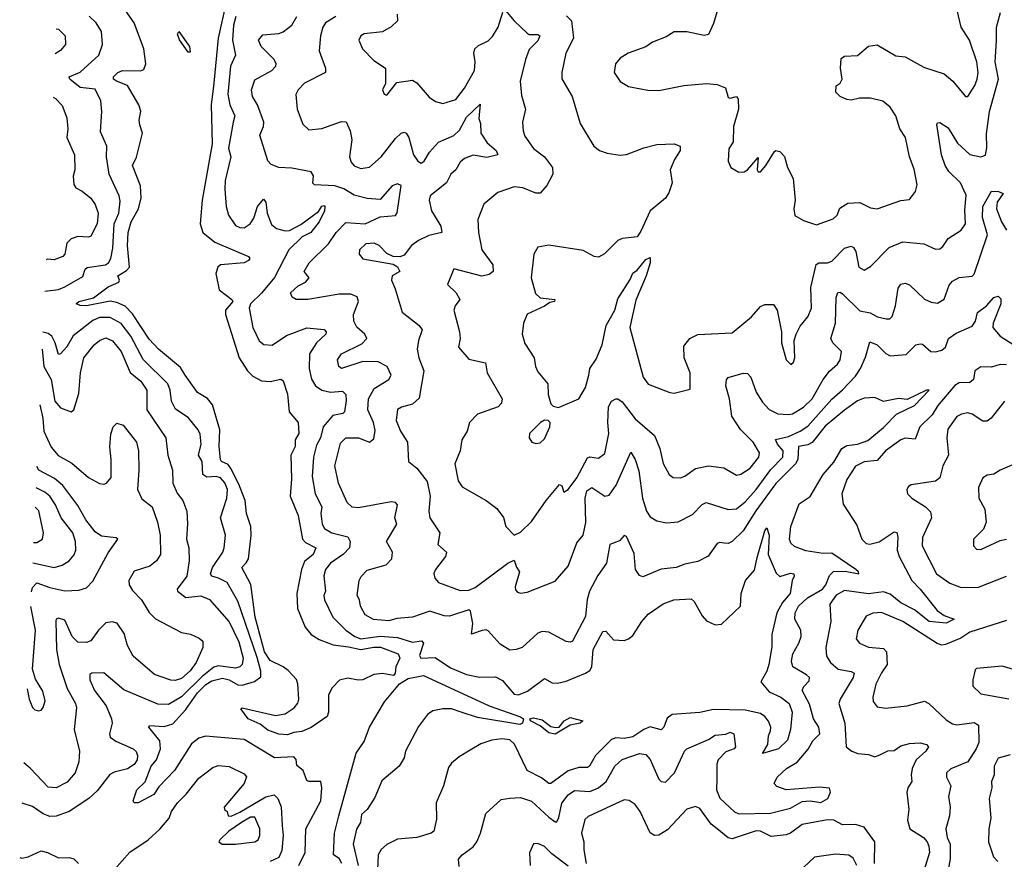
# Model space of a CAD drawing. Extents: x 1954678 to 2060275, y 904822 to 1016299.
# Tile 3 of 256: x 1955016 to 1959574, y 914974 to 918860. Entities that reach past the tile are written whole.
import ezdxf

# ---------------------------------------------------------------- set-up
doc = ezdxf.new("R2010")
doc.units = 0

msp = doc.modelspace()

# ---------------------------------------------------------------- linework, layer by layer
at = {"layer": '0CON20XD'}
for points in [[(1958282.5, 919025), (1958228.3, 918841.7), (1958205, 918791.2), (1958185, 918786), (1958105, 918803.8), (1958045, 918803.3), (1958009.1, 918780.9), (1957945, 918755.7), (1957915, 918734), (1957833.3, 918705), (1957795, 918681.4), (1957773.9, 918656.1), (1957767.5, 918615), (1957795, 918573.3), (1957835, 918550), (1957924.1, 918534.1), (1957975, 918532), (1958090, 918555), (1958195, 918564.4), (1958245, 918560), (1958283.3, 918545), (1958295, 918500), (1958305, 918496), (1958335, 918503.8), (1958342.7, 918492.7), (1958343.3, 918445), (1958320.8, 918365), (1958319.2, 918295), (1958298.3, 918261.7), (1958296, 918205), (1958308.8, 918175), (1958345, 918154.2), (1958370, 918155), (1958385.3, 918164.7), (1958435, 918222.5), (1958430, 918165), (1958435, 918156.2), (1958445, 918156.2), (1958470.8, 918185), (1958510.3, 918249.7), (1958516.1, 918253.9), (1958535, 918250), (1958556.8, 918226.8), (1958570, 918175), (1958596.2, 918125), (1958606, 918025), (1958600, 917985), (1958603.6, 917953.6), (1958645, 917930), (1958705, 917910), (1958781.9, 917938.1), (1958800, 917955), (1958812.4, 917987.6), (1958850, 918010), (1958905, 918013.9), (1958955, 917988.8), (1958985, 917984.3), (1959095, 918022.5), (1959135, 918027.5), (1959162.9, 918065), (1959170, 918095), (1959157.4, 918167.4), (1959135.5, 918225), (1959116.9, 918315), (1959090, 918355), (1959071.9, 918415), (1959045.6, 918455), (1959012.4, 918482.4), (1958955, 918496.5), (1958903.3, 918496.7), (1958865, 918487.5), (1958845, 918491.1), (1958814, 918505), (1958794.6, 918524.6), (1958795, 918553.3), (1958815, 918566.2), (1958824.2, 918585), (1958816.2, 918635), (1958819.1, 918680.9), (1958835, 918690.6), (1958895, 918693.3), (1958945, 918737.1), (1958985, 918743.3), (1959072, 918692), (1959115, 918688.6), (1959185, 918650), (1959205, 918637.8), (1959295, 918608.9), (1959335.8, 918575), (1959395, 918504), (1959406, 918505), (1959438.2, 918555), (1959449.2, 918585), (1959452.5, 918615), (1959446.4, 918665), (1959412.5, 918765), (1959374.6, 918824.6), (1959311.8, 919095)], [(1955131.8, 917603.3), (1955195, 917611), (1955225, 917623.3), (1955308, 917672), (1955319.2, 917705), (1955327.6, 917712.4), (1955413.1, 917725), (1955427.3, 917735), (1955437.5, 917755), (1955447.6, 917802.4), (1955453.8, 917915), (1955474.4, 917965), (1955480.7, 918020.7), (1955476.2, 918045), (1955430, 918145), (1955417.1, 918225), (1955419.1, 918275), (1955390.2, 918340.2), (1955395.3, 918435), (1955390.8, 918485), (1955365, 918537.5), (1955295, 918546.7), (1955248.2, 918585), (1955244.5, 918595), (1955295, 918617.5), (1955382.9, 918695), (1955399.6, 918745), (1955394.6, 918805), (1955370, 918845), (1955336.8, 918876.8)], [(1955964.4, 918905.6), (1955934.8, 918775), (1955915, 918566), (1955902.5, 918465), (1955907.1, 918285), (1955861.2, 918025), (1955851.5, 917915), (1955864.2, 917874.2), (1955919.7, 917829.7), (1956074.5, 917764.5), (1956081.4, 917755), (1956075.6, 917745), (1956055.7, 917734.3), (1955945, 917724.6), (1955932.7, 917715), (1955924.2, 917685), (1955939.3, 917609.3), (1955998.1, 917565), (1956002.2, 917555), (1955969.1, 917515), (1955968.8, 917495), (1956032.4, 917295), (1956070.9, 917235), (1956095, 917209.4), (1956135, 917188), (1956175, 917186.1), (1956225, 917195.7), (1956235, 917188.8), (1956255, 917127.5), (1956263.1, 917045), (1956305.6, 916995), (1956307.5, 916945), (1956291.1, 916915), (1956290.4, 916885), (1956271.2, 916845), (1956274.7, 916735.3), (1956268.1, 916655), (1956305.2, 916565), (1956325.5, 916455.5), (1956339.6, 916439.6), (1956386.9, 916415), (1956375, 916384.5), (1956335, 916351.8), (1956319.8, 916315), (1956299.4, 916205), (1956302.5, 916135), (1956338, 916048), (1956365.2, 916015.2), (1956401.9, 915991.9), (1956467, 915967), (1956537.4, 915957.4), (1956595, 915945.5), (1956655, 915956.7), (1956686.1, 915956.1), (1956767.7, 915925), (1956776.1, 915905), (1956756.7, 915865), (1956754.2, 915835), (1956745.9, 915825), (1956695.2, 915834.8), (1956655, 915829.2), (1956604.8, 915804.8), (1956582.9, 915802.9), (1956535, 915813.1), (1956496.4, 915803.6), (1956462.1, 915767.9), (1956444.7, 915735.3), (1956446.2, 915655), (1956439.7, 915635), (1956365, 915584.1), (1956322.5, 915565), (1956285, 915561.4), (1956255, 915550), (1956215, 915553.2), (1956165, 915572.2), (1956128.9, 915598.9), (1956073.5, 915625), (1956040, 915670), (1956045, 915675.5), (1956199.3, 915639.3), (1956245, 915647.5), (1956286.2, 915675), (1956303.9, 915696.1), (1956308.3, 915715), (1956303.6, 915786.3), (1956296.6, 915806.6), (1956258.2, 915848.2), (1956235.7, 915865.7), (1956175, 915894.8), (1956149.6, 915935), (1956106.3, 916095), (1956086.1, 916246.1), (1956043.5, 916325), (1956065, 916346.4), (1956074.5, 916365.5), (1956087, 916475), (1956085.7, 916515), (1956065.4, 916575), (1956059.1, 916635), (1956030.7, 916710.7), (1955993.5, 916783.5), (1955980.7, 916800.7), (1955949.6, 916815), (1955945, 916824.2), (1955939.3, 916885), (1955942.1, 916962.1), (1955907.9, 917077.9), (1955885, 917107.2), (1955839.5, 917135), (1955781.2, 917215), (1955760.5, 917250.5), (1955658.1, 917335), (1955615, 917380.9), (1955538.3, 917498.3), (1955504.6, 917534.6), (1955465, 917551.3), (1955435, 917556.6), (1955325, 917535.9), (1955296.4, 917536.4), (1955278, 917545), (1955290, 917555), (1955358, 917572), (1955425, 917623.3), (1955474.6, 917645), (1955478, 917655), (1955470, 917675), (1955510.7, 917699.3), (1955523.4, 917715), (1955514.5, 917815), (1955518.2, 917875), (1955531.6, 917925), (1955565.7, 917985), (1955578.4, 918035), (1955575, 918090.8), (1955537.9, 918185), (1955556, 918224), (1955584.5, 918335), (1955572.7, 918372.7), (1955568.2, 918395), (1955576, 918436), (1955566.9, 918465), (1955515.6, 918555.6), (1955464.4, 918575), (1955450.6, 918585), (1955449.4, 918595), (1955469.5, 918615), (1955491.2, 918625), (1955575, 918622.4), (1955590.7, 918629.2), (1955600, 918655), (1955590, 918725), (1955545.2, 918845.2), (1955495, 918917.8)], [(1956763.8, 918885), (1956765.5, 918855), (1956735, 918826.2), (1956695, 918803.8), (1956610, 918795), (1956595.5, 918784.5), (1956585.8, 918765), (1956602.5, 918725), (1956655, 918670.8), (1956710, 918635), (1956710, 918565), (1956696.2, 918535), (1956703.8, 918515), (1956715, 918511.2), (1956761.4, 918568.6), (1956835, 918579.2), (1956855, 918568), (1956912, 918502), (1956941.1, 918481.1), (1956975, 918472.2), (1957035, 918491.1), (1957075, 918543.1), (1957121.7, 918625), (1957125.2, 918665), (1957117.6, 918705), (1957123.1, 918725), (1957139.6, 918740.4), (1957185, 918761.8), (1957205, 918782.5), (1957231.4, 918825), (1957252.7, 918895)], [(1957265, 918901.9), (1957304.5, 918854.5), (1957365, 918796.7), (1957375, 918791.2), (1957415, 918791.1), (1957424.2, 918785), (1957415, 918762.5), (1957375, 918721.1), (1957356.7, 918675), (1957333.4, 918575), (1957338.8, 918508.8), (1957357.1, 918445), (1957344.2, 918385), (1957346.5, 918345), (1957355, 918320.8), (1957394.1, 918264.1), (1957445.8, 918225), (1957483.1, 918175), (1957484.2, 918145), (1957457, 918093), (1957425, 918057.1), (1957405, 918056.3), (1957345, 918082.1), (1957305, 918086.9), (1957229.8, 918060.2), (1957164.6, 918005.4), (1957137.1, 917935), (1957140, 917875), (1957154.7, 917794.7), (1957205.5, 917725), (1957207.3, 917695), (1957189.8, 917680.2), (1957155, 917673.2), (1957025, 917707.5), (1956996, 917635), (1957036.1, 917596.1), (1957053.1, 917565), (1957031.1, 917535), (1957025.5, 917515), (1957052.1, 917415), (1957054.5, 917385), (1957046.9, 917345), (1957095, 917289.4), (1957171.7, 917271.7), (1957180, 917225), (1957249.6, 917105), (1957246.2, 917085), (1957231.2, 917068.8), (1957135, 917033.6), (1957098.9, 916995), (1957088.1, 916955), (1957063.1, 916915), (1957054.4, 916865), (1957030.5, 916805), (1957046.4, 916725), (1957065, 916698.5), (1957175, 916634.2), (1957225, 916598), (1957255.4, 916555.4), (1957265.8, 916515), (1957305, 916474.4), (1957335, 916487.5), (1957385, 916538.1), (1957453.5, 916635), (1957515, 916708), (1957525, 916702.5), (1957535, 916673.3), (1957555, 916685.7), (1957595, 916740), (1957645, 916832), (1957655, 916836.2), (1957695, 916830.8), (1957725, 916852.5), (1957743.5, 916945), (1957738.1, 916995), (1957741.2, 917068.8), (1957755, 917094.5), (1957775, 917105.8), (1957785, 917105.8), (1957805, 917091.2), (1957865, 917013.1), (1957954.5, 916935), (1957979.6, 916875), (1957995.4, 916805.4), (1958022.9, 916755), (1958041.7, 916741.7), (1958075, 916739.2), (1958095, 916746.9), (1958145, 916782.7), (1958204.5, 916794.5), (1958275, 916785.6), (1958335, 916751.9), (1958355, 916756.7), (1958397.9, 916785), (1958437.3, 916835), (1958440.7, 916855), (1958412.2, 916905), (1958353.5, 916963.4), (1958312.5, 917025), (1958301.9, 917105), (1958285.4, 917165), (1958287.6, 917192.4), (1958295.5, 917204.5), (1958365, 917224.4), (1958385, 917222.9), (1958400, 917205), (1958425.8, 917135.8), (1958455, 917089.4), (1958485.3, 917055.3), (1958525.9, 917035.9), (1958575, 917032.2), (1958593.6, 917036.4), (1958645, 917066.4), (1958684.2, 917105), (1958735, 917194.5), (1958765, 917232.9), (1958802.5, 917265), (1958814.6, 917285), (1958820, 917325), (1958780, 917365), (1958770.7, 917385), (1958792.4, 917455), (1958795.3, 917574.7), (1958803, 917597), (1958815, 917598.5), (1958825, 917590.9), (1958905, 917511.8), (1958953.4, 917503.4), (1958986.7, 917485), (1959027.5, 917475), (1959044.4, 917475.6), (1959055, 917486.2), (1959070, 917535), (1959083.2, 917616.8), (1959095, 917635.6), (1959115, 917640.6), (1959135, 917633.1), (1959205, 917566.4), (1959235, 917552.2), (1959265, 917548), (1959295, 917566), (1959318.8, 917631.2), (1959335, 917650.4), (1959365, 917667.3), (1959425, 917672.5), (1959435, 917682.5), (1959496.2, 917863.8), (1959473.8, 917945), (1959475.2, 917995), (1959515, 918065.5), (1959546.7, 918065), (1959568.5, 918055), (1959541.8, 918015), (1959538.2, 917985), (1959560.8, 917925), (1959584.7, 917885)], [(1957547.8, 918877.8), (1957569.8, 918855), (1957579.4, 918775), (1957543.5, 918705), (1957525.6, 918615), (1957525.7, 918585.7), (1957573.3, 918505), (1957609.8, 918379.8), (1957674.4, 918275), (1957700.8, 918255), (1957735, 918241.8), (1957795, 918232.1), (1957825, 918235.6), (1957905, 918267.5), (1957965, 918281.8), (1958045.5, 918285.5), (1958074.2, 918274.2), (1958072.9, 918255), (1958046.6, 918213.4), (1958027.1, 918165), (1958037.1, 918105), (1958021, 918059), (1958005, 918034.5), (1957934.2, 917975), (1957891.7, 917881.7), (1957875, 917854.2), (1957805, 917847.1), (1957785, 917837.5), (1957723.7, 917776.3), (1957695, 917761.1), (1957674.6, 917764.6), (1957625, 917791.5), (1957465, 917815.7), (1957415, 917806.7), (1957396.7, 917775), (1957384.4, 917665.6), (1957403, 917593), (1957425, 917572.7), (1957493.8, 917565), (1957491.2, 917555), (1957469.4, 917550.6), (1957446, 917534), (1957365, 917497.5), (1957348.8, 917455), (1957341.4, 917405), (1957355, 917361.2), (1957397.1, 917295), (1957403.1, 917255), (1957415, 917230), (1957461.5, 917175), (1957462, 917125), (1957475, 917082.5), (1957485, 917071.2), (1957510, 917065), (1957605, 917105.6), (1957635, 917156.9), (1957650.2, 917215), (1957655.8, 917245), (1957685, 917289.5), (1957712, 917355), (1957731.1, 917445), (1957770.7, 917515), (1957785, 917568), (1957842.8, 917657.2), (1957855, 917686.2), (1957875, 917700), (1957915, 917750), (1957935, 917760), (1957933.9, 917733.9), (1957916.1, 917675), (1957868.1, 917561.9), (1957840.5, 917435), (1957902.7, 917205), (1957925, 917172.9), (1958025, 917134), (1958045, 917132), (1958119.3, 917150.7), (1958120, 917225), (1958091.5, 917295), (1958090.8, 917349.2), (1958118.6, 917385), (1958155, 917402.7), (1958315, 917410), (1958404.3, 917485), (1958445, 917533.1), (1958465, 917541.5), (1958505, 917542.5), (1958522.2, 917515), (1958542.5, 917415), (1958542, 917365), (1958563.6, 917286.4), (1958585.9, 917264.1), (1958598.8, 917275), (1958603.8, 917295), (1958601.4, 917375), (1958610.6, 917405), (1958628.3, 917441.7), (1958665.3, 917484.7), (1958681.8, 917525), (1958679.2, 917620.8), (1958702.8, 917727.2), (1958715, 917734.1), (1958755, 917734.3), (1958775, 917741.6), (1958835, 917803.1), (1958865, 917811.8), (1958876, 917806), (1958887.2, 917787.2), (1958900.6, 917715), (1958925, 917700), (1958955, 917717.1), (1959041.1, 917805), (1959105, 917832.2), (1959201.8, 917821.8), (1959255, 917798.4), (1959275, 917799.4), (1959290.3, 917809.7), (1959315, 917847.1), (1959373.7, 917886.3), (1959394.5, 917915), (1959391, 917979), (1959398.3, 918048.3), (1959371.2, 918105), (1959317.7, 918157.7), (1959300.8, 918185), (1959283.8, 918235), (1959261.2, 918375), (1959265, 918382.5), (1959275, 918383.3), (1959315, 918360), (1959358.2, 918288.2), (1959415, 918235.5), (1959465, 918225.4), (1959487.5, 918232.5), (1959492.9, 918267.1), (1959491.3, 918331.3), (1959505.2, 918435), (1959547.4, 918585), (1959531.4, 918665), (1959538.1, 918761.9), (1959537.5, 918825), (1959556.9, 918893.1)], [(1956016.5, 918875), (1956005.5, 918835), (1956001.2, 918765), (1956015.2, 918695), (1955991.9, 918645), (1955979.8, 918515), (1955989, 918465), (1956011.4, 918415), (1956004.7, 918385), (1955982.8, 918265), (1955992.7, 918225), (1955967.2, 918115), (1955965.3, 918075.3), (1955971.6, 917995), (1955982.5, 917955), (1956015, 917907.1), (1956035, 917897.5), (1956055, 917897.3), (1956083.5, 917915), (1956099, 917941), (1956116.4, 917995), (1956145, 918029.4), (1956154.6, 918014.6), (1956161.8, 917965), (1956182.2, 917912.2), (1956205, 917893.9), (1956245, 917882.1), (1956265, 917884.1), (1956317.3, 917912.7), (1956398.4, 917971.6), (1956415, 917997.2), (1956425, 918000), (1956428.5, 917995), (1956426.2, 917975), (1956402.5, 917925), (1956363.2, 917875), (1956324.1, 917855), (1956261.5, 917795), (1956195, 917666.9), (1956135.1, 917594.9), (1956084.8, 917545), (1956078.7, 917525), (1956095.4, 917435), (1956125, 917373.1), (1956146.2, 917356.2), (1956185, 917353.8), (1956251.4, 917398.6), (1956345, 917434.2), (1956425, 917426.5), (1956434.4, 917415), (1956433.1, 917405), (1956390.6, 917365), (1956357.1, 917312.9), (1956356.6, 917245), (1956366.7, 917196.7), (1956384.8, 917164.8), (1956414.8, 917144.8), (1956455, 917136.1), (1956510.3, 917140.3), (1956525.4, 917125.4), (1956527.5, 917097.5), (1956519.1, 917045), (1956512.3, 917037.7), (1956465, 917028.1), (1956420.3, 916975), (1956408.2, 916925), (1956389.2, 916890.8), (1956376.1, 916835), (1956369.3, 916745), (1956383.2, 916665), (1956415.2, 916605.2), (1956409.7, 916575), (1956416.1, 916525), (1956427.5, 916505), (1956461.4, 916485), (1956535, 916466), (1956545, 916444.2), (1956543.3, 916415), (1956515, 916386.7), (1956454.1, 916345), (1956432.3, 916315), (1956423.5, 916286.5), (1956431.5, 916215), (1956424.6, 916195), (1956427.1, 916175), (1956465.4, 916095), (1956525, 916034.6), (1956567.3, 916005), (1956595, 915993.9), (1956685, 916007), (1956765, 916001.2), (1956835, 915978.4), (1956875.3, 915985.3), (1956886, 915975), (1956867.5, 915917.5), (1956873.3, 915905), (1956938.7, 915908.7), (1957009.6, 915859.6), (1957085, 915828.9), (1957145, 915817.3), (1957218.6, 915818.7), (1957251.5, 915801.5), (1957275, 915771.8), (1957305, 915739.2), (1957325, 915735.4), (1957367, 915753), (1957445, 915810.9), (1957481.3, 915791.3), (1957505, 915788.8), (1957545, 915798.1), (1957635.5, 915835), (1957655, 915848.7), (1957665.2, 915864.8), (1957671.2, 915945), (1957715, 916027.8), (1957729.8, 916029.8), (1957765, 915990), (1957815, 915986.9), (1957835, 915994.4), (1957855, 916010.5), (1957895.9, 916075), (1957925, 916108.9), (1957995, 916156.1), (1958044.7, 916175.3), (1958125, 916179.2), (1958137.8, 916167.8), (1958175, 916101.1), (1958195, 916077.8), (1958235, 916059.1), (1958265, 916062.7), (1958352.2, 916145), (1958356.2, 916203.8), (1958376.1, 916263.9), (1958417.6, 916312.4), (1958429.7, 916370.3), (1958465, 916493.8), (1958475, 916508.8), (1958485.7, 916475), (1958481.1, 916385), (1958517.8, 916297.8), (1958535, 916282.5), (1958585, 916299.1), (1958600, 916295), (1958601.9, 916285), (1958592, 916265), (1958583.3, 916205), (1958547.9, 916162.1), (1958520.5, 916115), (1958498.5, 916015), (1958497.6, 915957.6), (1958483.7, 915875), (1958474.4, 915845), (1958446.5, 915795), (1958485, 915750), (1958539.4, 915725), (1958578.9, 915695), (1958592.5, 915655), (1958584.5, 915575), (1958570, 915525), (1958528.1, 915485), (1958455, 915463.3), (1958480, 915505), (1958482.9, 915545), (1958492, 915568), (1958493, 915585), (1958482.8, 915612.8)], [(1956492.2, 916715), (1956474.8, 916795), (1956500.3, 916899.7), (1956525.2, 916924.8), (1956585, 916924.8), (1956635, 916904.2), (1956655, 916920.5), (1956661.9, 916958.1), (1956654.3, 916995), (1956627.1, 917055), (1956631.2, 917105), (1956656.6, 917153.4), (1956724, 917195), (1956735.8, 917215), (1956716.7, 917255), (1956675, 917276.9), (1956605, 917277.2), (1956505.5, 917245.5), (1956492.9, 917255), (1956486.9, 917285), (1956505, 917313.6), (1956599.9, 917360.1), (1956622.3, 917385), (1956613.8, 917403.8), (1956576.2, 917436.2), (1956562.5, 917465), (1956561.5, 917495), (1956584.5, 917555), (1956577.7, 917577.7), (1956549.4, 917589.4), (1956495, 917590), (1956350, 917565), (1956295, 917565.6), (1956278, 917575), (1956269.4, 917595), (1956305, 917628.3), (1956338.5, 917645), (1956355.8, 917665), (1956333.5, 917695), (1956355.4, 917735), (1956445, 917822.5), (1956480.9, 917875), (1956525, 917920.7), (1956615, 917914.8), (1956685, 917947), (1956756.3, 917953.7), (1956763.4, 917966.6), (1956781.7, 918091.7), (1956765, 918100), (1956739.8, 918090.2), (1956685, 918026.9), (1956625, 918032.4), (1956565, 918048.2), (1956517, 918077), (1956475, 918090.7), (1956380, 918095), (1956373, 918103), (1956376.6, 918136.6), (1956365.6, 918155.6), (1956275, 918172.2), (1956215, 918176.2), (1956179.5, 918189.5), (1956165, 918206.7), (1956127.3, 918325), (1956144.5, 918365), (1956146.4, 918385), (1956116.2, 918465), (1956093.6, 918505), (1956089.1, 918535), (1956105, 918581.1), (1956183.1, 918625), (1956201.9, 918645), (1956203.3, 918655), (1956194.4, 918675), (1956134.4, 918735), (1956120.6, 918765), (1956140.7, 918789.3), (1956215, 918795.4), (1956235, 918803.5), (1956275, 918834.4), (1956299.6, 918875)], [(1956479.2, 918875), (1956431.5, 918845), (1956419.2, 918825), (1956407.8, 918785), (1956402.3, 918715), (1956431.5, 918635), (1956431.4, 918615), (1956335, 918565.6), (1956305.7, 918535), (1956294.3, 918514.3), (1956300.6, 918445), (1956326.8, 918376.8), (1956355, 918350), (1956415, 918356.7), (1956505, 918388.5), (1956526.7, 918386.7), (1956545.8, 918345.8), (1956554, 918304), (1956542.1, 918225), (1956550.2, 918200.2), (1956563.9, 918183.9), (1956595, 918170.5), (1956635, 918176.7), (1956689.6, 918225), (1956755, 918310.5), (1956782.5, 918335), (1956795, 918338.6), (1956805, 918334.2), (1956817.3, 918315), (1956839.5, 918235), (1956858.9, 918205), (1956875, 918195.6), (1956888.9, 918205), (1956913, 918247), (1956955, 918293.5), (1957025, 918323.2), (1957052.2, 918347.8), (1957085, 918409.2), (1957148.3, 918468.3), (1957142, 918402), (1957148.8, 918378.8), (1957150, 918335), (1957179.6, 918289.6), (1957222, 918255), (1957230, 918235), (1957177.8, 918222.2), (1957115, 918233.2), (1957075, 918218), (1957055, 918200), (1957035.4, 918164.6), (1957012, 918145), (1956991.8, 918105), (1956916.7, 918045), (1956912.2, 918025), (1956922.5, 917975), (1956965.4, 917905), (1956970, 917875), (1956909.3, 917860.7), (1956861.5, 917838.5), (1956830, 917815), (1956795, 917770.8), (1956775, 917762.5), (1956745, 917764), (1956715, 917778), (1956680, 917815), (1956657.5, 917825), (1956618.1, 917821.9), (1956588.9, 917795), (1956586.9, 917775), (1956605, 917753.1), (1956745, 917728.1), (1956765.3, 917715.3), (1956776.2, 917693.8), (1956740, 917675), (1956736.7, 917655), (1956754.6, 917614.6), (1956786.4, 917506.4), (1956865, 917444.5), (1956879.6, 917425), (1956861.8, 917375), (1956856.2, 917335), (1956863.1, 917295), (1956886.1, 917235), (1956865, 917107.8), (1956835, 917080.7), (1956783.1, 917066.9), (1956765, 917055.6), (1956759.1, 917005), (1956778.5, 916955), (1956810.8, 916905), (1956816.2, 916815), (1956855, 916784.3), (1956902.1, 916722.1), (1956916.8, 916655), (1956910, 916585), (1956914.6, 916555), (1956961.3, 916485), (1956951.1, 916431.1), (1956991.5, 916395), (1956987.1, 916375), (1956940.8, 916315), (1956933.2, 916296.8), (1956937.1, 916275), (1956954.6, 916254.6), (1957055, 916217.5), (1957095, 916220.5), (1957125, 916231.5), (1957275, 916345.2), (1957305, 916358.6), (1957315.6, 916325.6), (1957330, 916305), (1957310.4, 916235), (1957311.5, 916221.5), (1957320.4, 916210.4), (1957335, 916205.6), (1957365, 916210), (1957495, 916261.4), (1957555, 916330.6), (1957595, 916439.2), (1957625.2, 916474.8), (1957637.5, 916532.5), (1957634.3, 916645.7), (1957641.2, 916678.8), (1957665, 916694.2), (1957725, 916654.6), (1957745, 916659.5), (1957777.9, 916705), (1957845, 916858), (1957865, 916824), (1957881.7, 916771.7), (1957899.8, 916645), (1957918.2, 916585), (1957935, 916558.5), (1957965, 916540), (1958010.9, 916530.9), (1958065, 916535.5), (1958130.7, 916569.3), (1958175, 916616.5), (1958194.1, 916625.9), (1958295, 916592.7), (1958335, 916596), (1958375, 916628.4), (1958424.9, 916685.1), (1958492.5, 916777.5), (1958548.1, 916835), (1958550.6, 916865), (1958524.6, 916895), (1958515, 916916.7), (1958575, 916931.2), (1958628.8, 916955), (1958665, 916978.9), (1958775, 917103.7), (1958825, 917146.5), (1958885, 917210.3), (1958908.7, 917245), (1958931.6, 917298.4), (1958951.2, 917368.8), (1958985, 917354.5), (1959025.5, 917315), (1959045, 917303.9), (1959119.4, 917310.6), (1959165, 917354.4), (1959185, 917360), (1959195, 917358.1), (1959233.8, 917323.8), (1959255, 917322.1), (1959285, 917330), (1959301.8, 917345), (1959316.2, 917383.8), (1959350.7, 917409.3), (1959425, 917441.6), (1959441.4, 917465), (1959450, 917505), (1959491.8, 917535), (1959525, 917573.6), (1959545, 917580), (1959558.5, 917568.5), (1959557.8, 917545), (1959523, 917455), (1959521.7, 917435), (1959555.1, 917395.1), (1959635.8, 917345)], [(1955185.1, 918817.2), (1955195, 918816.2), (1955226.9, 918785), (1955228.1, 918745), (1955205, 918716.7), (1955180, 918701.6)], [(1955795, 918709.2), (1955755, 918766.9), (1955747, 918793), (1955752.5, 918805), (1955802.1, 918735), (1955805, 918710), (1955795, 918709.2)], [(1955171.1, 918500.8), (1955182.2, 918495), (1955212.7, 918462.8), (1955234.6, 918405), (1955239.3, 918355), (1955234.7, 918315), (1955269.6, 918235), (1955270.4, 918165), (1955262.9, 918135), (1955267, 918097), (1955275, 918081.9), (1955305, 918066.9), (1955345, 918033.5), (1955365, 918004.4), (1955379.5, 917965), (1955375.2, 917915), (1955345, 917858.1), (1955335, 917853.5), (1955285, 917856.1), (1955254.8, 917845.2), (1955234.7, 917825), (1955224.6, 917775), (1955215, 917763.2), (1955175, 917748.4), (1955145, 917751.4), (1955137.9, 917747.7)], [(1956307.4, 914945), (1956337.6, 915005), (1956340.4, 915115), (1956410, 915245), (1956414.4, 915304.4), (1956410, 915335), (1956355, 915334.4), (1956345, 915339.2), (1956328.5, 915385), (1956298.5, 915408.5), (1956295.7, 915435.7), (1956285, 915449.2), (1956195, 915443.5), (1956055, 915528.7), (1955875.7, 915544.2), (1955845, 915534.7), (1955811.7, 915508.3), (1955732.8, 915385), (1955660.5, 915309.5), (1955636.1, 915273.9), (1955565, 915235.8), (1955546.2, 915236.2), (1955541.2, 915245), (1955558.8, 915295), (1955597.2, 915332.8), (1955623.7, 915405), (1955649.6, 915435), (1955667.9, 915485), (1955665, 915522.5), (1955614.2, 915585), (1955617, 915593), (1955685, 915588.1), (1955725, 915601), (1955785, 915667.7), (1955839.5, 915745), (1955876.8, 915783.2), (1955905, 915800.4), (1955955, 915812.3), (1955985, 915804.3), (1956025, 915781.7), (1956045, 915779.6), (1956103, 915797), (1956131.9, 915818.1), (1956132.7, 915845), (1956115, 915908.8), (1956025, 916168.5), (1955976, 916255), (1955935.8, 916275), (1955905, 916283.8), (1955898.9, 916295), (1955908.4, 916325), (1955956.2, 916395), (1955963.1, 916415), (1955968.8, 916475), (1955945.9, 916555), (1955974.8, 916645), (1955977.4, 916685), (1955965, 916716.2), (1955945, 916738.9), (1955925, 916745.2), (1955882.8, 916742.8), (1955863.8, 916755), (1955860, 916815), (1955844.2, 916845), (1955856.4, 916895), (1955851.5, 916941.5), (1955842.5, 916962.5), (1955795, 917018.2), (1955737.5, 917057.5), (1955718.9, 917095), (1955713.1, 917145), (1955701.8, 917175), (1955586.9, 917286.9), (1955530.8, 917395), (1955485, 917454.2), (1955435, 917481.4), (1955385, 917481.4), (1955355, 917467.9), (1955291.5, 917418.5), (1955263.3, 917396.7), (1955233.4, 917346.6), (1955205, 917313.1), (1955195, 917310.6), (1955180, 917365), (1955164.9, 917394.9), (1955147.5, 917407.5), (1955123.4, 917414.4)], [(1955119.6, 917335), (1955127.3, 917255), (1955161.7, 917195), (1955178.8, 917095), (1955205, 917063.9), (1955254.4, 917045.6), (1955266.7, 917055), (1955290.1, 917129.9), (1955297.1, 917225), (1955312.9, 917295), (1955360, 917355), (1955385, 917375.9), (1955415, 917387.5), (1955445, 917373.8), (1955486.1, 917325), (1955527.7, 917227.7), (1955576.2, 917186.2), (1955604.7, 917145), (1955603.8, 917055), (1955692.7, 916925), (1955701.2, 916845), (1955722.9, 916775), (1955724.1, 916715), (1955745, 916668.1), (1955771.8, 916635), (1955789.6, 916585), (1955793.1, 916526.9), (1955788.5, 916455), (1955798.8, 916415), (1955800.9, 916355), (1955789.3, 916285), (1955744.3, 916225), (1955745.7, 916215), (1955785, 916185.5), (1955855, 916193.3), (1955895, 916176.2), (1955985, 916073.8), (1956030.7, 915980.7), (1956051, 915905), (1956045, 915875.6), (1956035.5, 915864.5), (1956015, 915859.3), (1955935, 915869.4), (1955915, 915863.8), (1955860.1, 915819.9), (1955765, 915726), (1955705, 915691), (1955655, 915691.9), (1955498.1, 915758.1), (1955405, 915837.1), (1955350, 915835), (1955340.3, 915829.7), (1955340.5, 915805), (1955362.3, 915755), (1955416.2, 915685), (1955441.5, 915625), (1955444.5, 915605), (1955430.8, 915555), (1955435, 915539.2), (1955460.5, 915520.5), (1955541.4, 915485), (1955555, 915472.5), (1955561.8, 915455), (1955560, 915435), (1955545, 915413.6), (1955515, 915392.4), (1955452.4, 915377.6), (1955432.8, 915367.2), (1955375, 915290.4), (1955336.5, 915255), (1955244.1, 915195.9), (1955185, 915174.3), (1955155, 915171.9), (1955125, 915184.1), (1955075, 915218.9), (1955026.9, 915233.5)], [(1959585, 917262), (1959555, 917264.1), (1959515, 917252), (1959465, 917253.9), (1959437.9, 917235), (1959431.2, 917195), (1959415, 917181.2), (1959365, 917180), (1959345, 917167.6), (1959266.2, 917075), (1959239.5, 917030.5), (1959183.8, 916975), (1959161.1, 916918.9), (1959115, 916922.5), (1959095, 916915.9), (1959024.5, 916865), (1958985, 916820.4), (1958925, 916813.4), (1958885, 916793.6), (1958845, 916732.5), (1958822.3, 916665), (1958827.6, 916617.6), (1958890.8, 916520.8), (1958915, 916456), (1958934.2, 916435), (1958952.3, 916432.3), (1958995, 916443.2), (1959065, 916489.3), (1959076.8, 916486.8), (1959081.9, 916465), (1959077.6, 916405), (1959086.9, 916375), (1959145.3, 916265), (1959185.3, 916225), (1959263.3, 916125), (1959295, 916101.8), (1959342.5, 916085), (1959305, 916067.5), (1959225.8, 916075), (1959158, 916128), (1959095, 916160.7), (1959045, 916201.5), (1959015, 916211.7), (1958945, 916203.4), (1958835, 916218), (1958795, 916196.2), (1958766.2, 916155), (1958771.4, 916075), (1958747.5, 915955), (1958751.2, 915915), (1958769.1, 915885), (1958805, 915854.5), (1958865, 915842.8), (1958878.8, 915835), (1958874.2, 915815), (1958814.6, 915715), (1958808.8, 915695), (1958835.9, 915605), (1958842.5, 915495), (1958868, 915475), (1958895.4, 915464.6), (1958945, 915458.8), (1958975, 915448.8), (1959001.4, 915458.6), (1959034.4, 915475.6), (1959065, 915477.8), (1959095, 915499.6), (1959135, 915510.6), (1959185, 915513.9), (1959214, 915505), (1959222.5, 915495), (1959211.1, 915475), (1959166.2, 915433.8), (1959147.2, 915395), (1959142.5, 915365), (1959146.8, 915335), (1959127.3, 915305), (1959123.1, 915285), (1959131.5, 915205), (1959125.4, 915155), (1959136.1, 915115), (1959200.6, 915075), (1959217.6, 915055), (1959225.2, 915035), (1959228.4, 915005), (1959190.8, 914885)], [(1957050.9, 914940.9), (1957047.5, 914975), (1957064, 914995), (1957115, 915032), (1957132.2, 915055), (1957149.6, 915095), (1957173.5, 915186.5), (1957245, 915250.8), (1957285, 915257.5), (1957335, 915260.4), (1957385, 915243.8), (1957465, 915168.5), (1957495, 915147.1), (1957502.3, 915147.7), (1957512.4, 915167.6), (1957525, 915234.4), (1957555, 915272.7), (1957585, 915291.9), (1957655, 915288.4), (1957695.7, 915304.3), (1957730.3, 915335), (1957771.8, 915405), (1957805, 915436.4), (1957885, 915464.3), (1957915, 915458.9), (1957935, 915436.7), (1957975, 915345.5), (1957985, 915333.6), (1958005, 915331.5), (1958047.2, 915375), (1958093.8, 915475), (1958105, 915485.6), (1958205, 915529.4), (1958235, 915548.6), (1958285, 915553.5), (1958305, 915563.1), (1958321.4, 915555), (1958330, 915495), (1958323.3, 915485), (1958285, 915470.9), (1958248.7, 915435), (1958242.8, 915415), (1958243.6, 915346.4), (1958241.2, 915295), (1958257.2, 915257.2), (1958325, 915193.5), (1958345, 915184), (1958491.7, 915188.3), (1958585, 915210.6), (1958638.3, 915241.7), (1958675.2, 915245.2), (1958725, 915237.2), (1958757.5, 915255), (1958770, 915285), (1958765, 915303.3), (1958717.9, 915307.9), (1958565, 915295.3), (1958520.9, 915310.9), (1958509.4, 915325), (1958522.2, 915355), (1958565.3, 915394.7), (1958615, 915424.4), (1958665.5, 915484.5), (1958687, 915523), (1958720.5, 915555), (1958715.7, 915585), (1958691.2, 915625), (1958672.9, 915692.9), (1958637.9, 915755), (1958645.3, 915774.7), (1958670.5, 915799.5), (1958671.8, 915815), (1958658.6, 915828.6), (1958595.7, 915865), (1958588.3, 915891.7), (1958594.7, 915925), (1958623.4, 915975), (1958633.2, 916005), (1958631.8, 916035), (1958603.6, 916085), (1958606.3, 916115), (1958621.2, 916145), (1958662.5, 916185), (1958732.8, 916225), (1958748, 916245), (1958765, 916287.8), (1958783.7, 916306.3), (1958837.4, 916307.4), (1958900, 916295), (1958899.2, 916305), (1958886.5, 916315), (1958775, 916391.4), (1958735, 916389.8), (1958655, 916401), (1958602.1, 916422.1), (1958586.6, 916436.6), (1958579.6, 916455), (1958585.3, 916515), (1958625, 916619.1), (1958676.1, 916653.9), (1958735, 916754.7), (1958785, 916812.2), (1958821.9, 916875), (1958845, 916889.8), (1958894, 916895), (1958943.1, 916913.1), (1959015, 916973.2), (1959074.4, 917035), (1959157.8, 917075), (1959226.2, 917145), (1959214, 917145), (1959125, 917102.2), (1959085, 917107.2), (1959015, 917092.3), (1958975, 917110.8), (1958925, 917108.1), (1958895, 917095.4), (1958835, 917052.6), (1958745, 916978.8), (1958685, 916902.4), (1958665, 916892.6), (1958621.1, 916885), (1958618.9, 916825), (1958607.7, 916805), (1958516.4, 916713.6), (1958423.7, 916586.3), (1958365, 916493.8), (1958315, 916444.7), (1958295, 916435.4), (1958276.8, 916436.8), (1958255, 916440.6), (1958245, 916435.6), (1958203, 916377), (1958155, 916352.5), (1958095, 916340), (1958055, 916324.5), (1957985, 916317.3), (1957900.9, 916280.9), (1957885, 916288), (1957866.9, 916315), (1957860.2, 916390.2), (1957825, 916467.5), (1957815, 916473.3), (1957792.2, 916447.8), (1957748.5, 916431.5), (1957732.6, 916345), (1957692.1, 916287.9), (1957654.5, 916215), (1957643, 916177), (1957635, 916098), (1957575, 915984), (1957565, 915979.2), (1957545, 915982.9), (1957465, 916026), (1957435, 916029.1), (1957415, 916020.6), (1957342.5, 915955), (1957314.4, 915944.4), (1957285, 915942.2), (1957240.4, 915970.4), (1957185, 916031.9), (1957175, 916036.9), (1957157, 916033), (1957106.7, 916016.7), (1957113.1, 916065), (1957103, 916123), (1957095, 916128.9), (1957005, 916098.9), (1956981.1, 916101.1), (1956915, 916123.2), (1956835, 916094.1), (1956761.7, 916088.3), (1956725, 916077.1), (1956654.3, 916084.3), (1956615.6, 916105), (1956593.5, 916145), (1956588.9, 916175), (1956578.1, 916195), (1956587.8, 916265), (1956596.4, 916283.6), (1956625, 916311.9), (1956712.4, 916337.6), (1956738.5, 916365), (1956742.5, 916395), (1956714.5, 916445), (1956761.5, 916525), (1956752.7, 916555), (1956765.4, 916615), (1956755.8, 916625.8), (1956735, 916628.8), (1956585, 916600), (1956555, 916604.6), (1956532, 916625), (1956492.2, 916715)], [(1955108.5, 917077.6), (1955123.5, 917015), (1955127.5, 916955), (1955161.2, 916881.2), (1955193.4, 916843.4), (1955256.8, 916806.8), (1955335, 916741.5), (1955385, 916712.9), (1955405, 916710), (1955417.5, 916715), (1955438.6, 916741.4), (1955440, 916825), (1955433.7, 916883.7), (1955438.5, 916941.5), (1955448, 916975), (1955465, 916993.3), (1955495, 916982.9), (1955557.1, 916905), (1955565.4, 916865), (1955567.5, 916775), (1955560.5, 916685), (1955581.9, 916641.9), (1955628.9, 916605), (1955654.1, 916534.1), (1955666.8, 916475), (1955667.5, 916385), (1955649.5, 916355), (1955618.8, 916331.2), (1955545, 916308.2), (1955521.8, 916265), (1955522.5, 916245), (1955538.5, 916218.5), (1955579.1, 916175), (1955615, 916117.1), (1955645, 916087.5), (1955764.2, 916024.2), (1955806.7, 916016.7), (1955847.4, 915997.4), (1955863.2, 915983.2), (1955863.5, 915955), (1955833.2, 915885), (1955805, 915845.8), (1955765, 915811.2), (1955735, 915802), (1955715, 915802.7), (1955640.1, 915830.1), (1955540.6, 915915), (1955515, 915963.8), (1955499.1, 916019.1), (1955467.2, 916067.2), (1955443.6, 916073.6), (1955415, 916068.5), (1955380.4, 916035), (1955345, 915984.6), (1955325, 915976.8), (1955285, 915978.7), (1955258.1, 916005), (1955225, 916080.5), (1955195, 916090.4), (1955185, 916085.6), (1955182.9, 916077.1), (1955185.5, 915945.5), (1955198.4, 915875), (1955235.3, 915765), (1955274.6, 915695), (1955279.2, 915675), (1955268.4, 915575), (1955292, 915475), (1955290.3, 915425), (1955272.9, 915375), (1955235, 915331.2), (1955185, 915305.5), (1955147.7, 915307.7), (1955065, 915396.7), (1955035.4, 915420.5)], [(1959575.8, 917095), (1959514, 917016), (1959495, 917001.5), (1959475, 917001.1), (1959425, 917034.6), (1959405, 917040.8), (1959375.3, 917034.7), (1959355, 917023.3), (1959312.9, 916965), (1959308.5, 916925), (1959315.4, 916845), (1959290.3, 916795), (1959275, 916739.2), (1959255, 916723.8), (1959142.5, 916707.5), (1959130.5, 916699.5), (1959123.3, 916685), (1959126, 916665), (1959145.7, 916645), (1959210, 916605), (1959232.4, 916582.4), (1959237.5, 916555), (1959195, 916463.3), (1959194.6, 916425), (1959260, 916295), (1959321.9, 916251.9), (1959375, 916232.6), (1959455, 916233.1), (1959584.2, 916285)], [(1957405, 916898), (1957425, 916901.2), (1957445, 916920), (1957469.4, 916975), (1957472, 916995), (1957462.5, 917005), (1957445, 917005.7), (1957426.2, 916995), (1957376.2, 916945), (1957374, 916925), (1957386.2, 916905), (1957405, 916898)], [(1955070.1, 916212.3), (1955075, 916232.2), (1955095, 916253.8), (1955155, 916231.4), (1955225, 916217.1), (1955290.2, 916219.8), (1955325, 916230.6), (1955355, 916261.9), (1955425, 916392.5), (1955470, 916455), (1955462.5, 916462.5), (1955395, 916470), (1955365, 916489.1), (1955321.3, 916545), (1955285, 916612.2), (1955214.8, 916704.8), (1955176.4, 916736.4), (1955105, 916774.7), (1955095.7, 916791.7)], [(1959648.8, 916815), (1959554.5, 916775.5), (1959525, 916756), (1959495, 916752.5), (1959475, 916740), (1959454.5, 916695), (1959455.5, 916645.5), (1959484.4, 916595), (1959490.9, 916535), (1959477.3, 916502.7), (1959430.8, 916455), (1959431.2, 916425), (1959445, 916410), (1959465, 916407.5), (1959555, 916449.4), (1959585, 916455.5)], [(1955076.2, 916345.8), (1955175, 916324.8), (1955211.9, 916335), (1955244.8, 916355.2), (1955267.3, 916382.7), (1955275.3, 916405), (1955274.8, 916445), (1955261.4, 916485), (1955207.3, 916555), (1955181.5, 916615), (1955154.9, 916654.9), (1955132.9, 916672.9), (1955091.5, 916692.6)], [(1955080.2, 916441.1), (1955095, 916441.1), (1955121.1, 916455), (1955126.1, 916485), (1955105, 916587.5), (1955087.4, 916603.6)], [(1955050.2, 915763), (1955058.9, 915715), (1955075, 915676.2), (1955085.8, 915665.8), (1955105, 915661.2), (1955115, 915663.8), (1955125, 915676.7), (1955133.1, 915706.9), (1955122.2, 915752.2), (1955088.3, 915808.3), (1955074.4, 915854.4), (1955088.6, 916035), (1955067.1, 916143.8)], [(1959263, 915973), (1959105, 916075.3), (1959005, 916115.8), (1958965, 916113.1), (1958935, 916100), (1958895.4, 916035), (1958888.5, 915995), (1958904.3, 915975), (1958945, 915956.4), (1959015, 915949.4), (1959029.4, 915935), (1959032.3, 915875), (1959005, 915836.9), (1958979.2, 915785), (1958965.5, 915725), (1958966.7, 915705), (1958985, 915680.6), (1959024.4, 915674.4), (1959125, 915684.4), (1959205, 915705.5), (1959225.4, 915695.4), (1959305, 915619.4), (1959335, 915600.9), (1959355, 915597.2), (1959435, 915606.7), (1959455, 915595.6), (1959456.5, 915515), (1959444.1, 915485), (1959405, 915425.4), (1959326.6, 915393.4), (1959306.7, 915375), (1959306.7, 915355), (1959327.3, 915315), (1959315.5, 915265), (1959323.6, 915215), (1959320.4, 915175), (1959303.8, 915115), (1959309.2, 915075), (1959323.2, 915045), (1959324.1, 914975.9), (1959314.6, 914925)], [(1959585, 916079.6), (1959415.2, 916024.8), (1959372.3, 915997.7), (1959302.1, 915967.9), (1959285, 915965.2), (1959263, 915973)], [(1959665, 915839.1), (1959565, 915867.8), (1959445, 915857.5), (1959439.3, 915850.7), (1959428.9, 915805), (1959429.2, 915775), (1959465, 915740), (1959595, 915717.5)], [(1956507.3, 914955), (1956495, 914978.2), (1956468.8, 914995), (1956472.9, 915095), (1956492.9, 915175), (1956573.5, 915465), (1956610.5, 915519.5), (1956635, 915586.4), (1956705, 915703.3), (1956774.1, 915785.9), (1956815, 915811), (1956885, 915824.2), (1957190, 915685), (1957333.9, 915633.9), (1957348.8, 915625), (1957343.3, 915605), (1957332, 915598), (1957135, 915631.1), (1957059.2, 915655), (1957015, 915670), (1956975, 915670), (1956928.7, 915661.3), (1956903.3, 915645), (1956861.7, 915588.3), (1956801.2, 915475), (1956795.9, 915444.1), (1956772.5, 915405), (1956692.7, 915337.3), (1956660, 915260), (1956624.6, 915205.4), (1956598.3, 915181.7), (1956592.9, 915145), (1956575.6, 915114.4), (1956560.4, 915045), (1956582.3, 914945)], [(1958482.8, 915612.8), (1958465.8, 915635.8), (1958445, 915648.4), (1958375, 915664.2), (1958227.9, 915667.9), (1958165, 915653.8), (1958036, 915644), (1958012.8, 915627.2), (1957998.2, 915585), (1957986.1, 915573.9), (1957935, 915586.9), (1957905, 915575.2), (1957855, 915540.5), (1957815, 915532.8), (1957775, 915535.7), (1957755, 915529.2), (1957682.1, 915455), (1957653.5, 915405), (1957645, 915399.7), (1957605, 915399.2), (1957555, 915384.2), (1957475, 915324.6), (1957465, 915325.5), (1957431.9, 915351.9), (1957364.7, 915385), (1957306.6, 915506.6), (1957285, 915526.7), (1957247.9, 915532.1), (1957201.2, 915525), (1957150.7, 915509.3), (1957100.9, 915479.1), (1957050.9, 915449.1), (1957015, 915419.2), (1957001.5, 915398.5), (1956977.5, 915315), (1956944.5, 915235), (1956945, 915160), (1956932.5, 915105), (1956921.2, 915095), (1956855, 915075.4), (1956765, 915067.3), (1956715, 915042.5), (1956689.8, 915020.2), (1956675.5, 914995), (1956671.6, 914925)], [(1957495, 915553.2), (1957465, 915558.9), (1957425, 915591.5), (1957380, 915615), (1957377.5, 915625), (1957395, 915628.9), (1957435, 915620.4), (1957475, 915588.9), (1957496.4, 915583.6), (1957513.7, 915586.3), (1957536.9, 915615), (1957565, 915630.9), (1957622.5, 915615), (1957611.2, 915605), (1957564.6, 915595.4), (1957495, 915553.2)], [(1959601.7, 915458.3), (1959545, 915441.9), (1959526.5, 915405), (1959526.5, 915365), (1959515.6, 915335), (1959516.5, 915305), (1959503.5, 915255), (1959512.3, 915165), (1959502.9, 915115), (1959500.9, 915055), (1959524.3, 914985), (1959543.8, 914963.8)], [(1955455, 914927.5), (1955525, 915008), (1955611.1, 915065), (1955665, 915113.8), (1955707.1, 915165), (1955718.5, 915195), (1955746.9, 915235), (1955787.1, 915275), (1955845, 915349.5), (1955910.6, 915399.4), (1955935, 915407.9), (1955985, 915403.5), (1956055, 915370), (1956065.3, 915355.3), (1956054.3, 915325), (1955961.9, 915215), (1955963.3, 915205), (1955976.2, 915195), (1955981.2, 915175), (1955995, 915173.9), (1956035, 915192.1), (1956155, 915263.2), (1956193.3, 915273.3), (1956211.5, 915255), (1956227, 915217), (1956230.8, 915130.8), (1956235.6, 915085), (1956229.1, 915015), (1956215, 914982.1), (1956175, 914964.2)], [(1958972.5, 914955), (1958975.3, 915055), (1958925, 915122.7), (1958885.9, 915135.9), (1958825, 915134.1), (1958785, 915155.4), (1958755, 915156.2), (1958638, 915135), (1958584.5, 915095), (1958565, 915088), (1958495, 915080.3), (1958445, 915104.6), (1958426, 915106), (1958315, 915068.2), (1958295, 915073.6), (1958244.6, 915114.6), (1958217.5, 915137.5), (1958165, 915210), (1958145, 915218), (1958105, 915206.2), (1958015, 915110), (1957975, 915086), (1957954.3, 915084.3), (1957935, 915096.2), (1957887.7, 915195), (1957865, 915228.1), (1957837, 915247), (1957815, 915249.1), (1957647.4, 915172.6), (1957631.4, 915158.6), (1957617.3, 915095), (1957628.1, 915055), (1957627.3, 915017.3), (1957638.8, 914955)], [(1955953.8, 915043.8), (1956015, 915044.7), (1956104.6, 915055.4), (1956119.4, 915065), (1956127.5, 915085), (1956127.5, 915115), (1956105, 915169.5), (1956085, 915169), (1956042.3, 915145), (1955984.4, 915105), (1955942.5, 915065), (1955938, 915055), (1955953.8, 915043.8)], [(1957555, 914942.4), (1957478.8, 914998.8), (1957445, 915034.2), (1957415, 915047.5), (1957395, 915046), (1957375.9, 915004.1), (1957379.2, 914945)], [(1955015.8, 914982.3), (1955025, 914979), (1955055, 914985.1), (1955115, 915012.7), (1955145, 915005.8), (1955195, 914980.3), (1955245, 914982), (1955266.6, 914976.6), (1955288.8, 914955)], [(1958891.6, 914945), (1958875, 914979.4), (1958855, 914993.1), (1958792, 914998), (1958695.9, 914984.1), (1958621.1, 914915)]]:
    msp.add_lwpolyline(points, dxfattribs=at)

doc.saveas('drawing.dxf')
